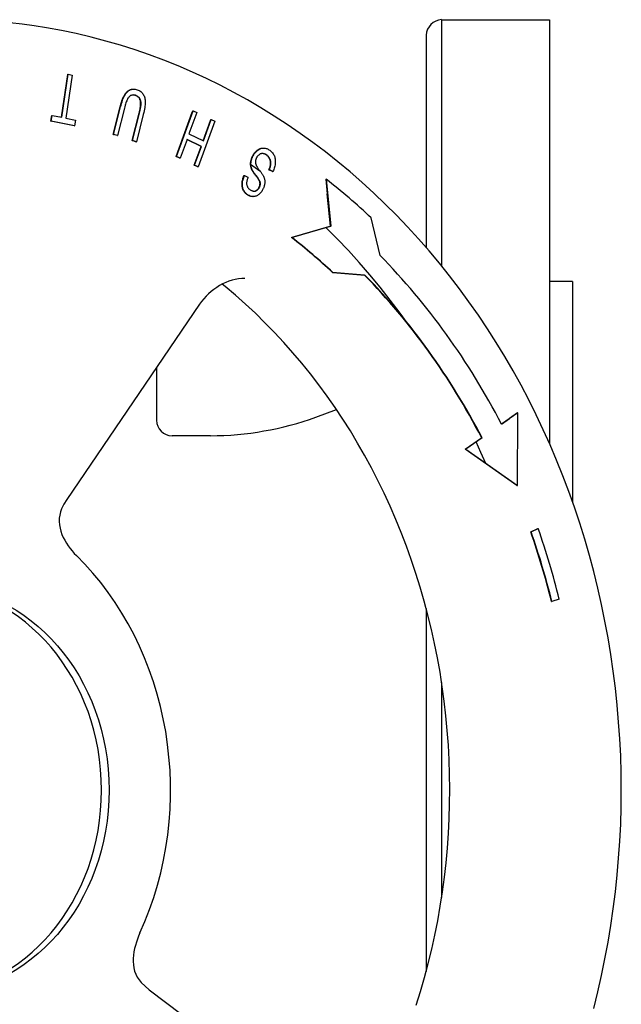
# Model space of a CAD drawing. Header units: millimetres. Extents: x 1145 to 3707, y 526 to 1459.
# Tile 18 of 18: x 1387 to 1465, y 1331 to 1459. Entities that reach past the tile are written whole.
import ezdxf

# ---------------------------------------------------------------- set-up
doc = ezdxf.new("R2010")
doc.units = ezdxf.units.MM
doc.layers.add('DETAIL', color=2, linetype='Continuous')

msp = doc.modelspace()

# ---------------------------------------------------------------- linework, layer by layer
at = {"layer": 'DETAIL'}
for p, q in [((1441.86, 1459.24), (1441.86, 1427.28)), ((1441.86, 1459.24), (1455.86, 1459.24)), ((1455.86, 1459.24), (1455.86, 1404.22)), ((1439.86, 1457.24), (1439.86, 1429.67)), ((1392.51, 1446.57), (1393.33, 1452.14)), ((1392.55, 1446.57), (1393.38, 1452.16)), ((1393.89, 1452.06), (1393.06, 1446.47)), ((1393.33, 1452.14), (1393.33, 1452.16)), ((1393.33, 1452.16), (1393.38, 1452.16)), ((1393.38, 1452.16), (1393.89, 1452.06)), ((1401.83, 1450.23), (1401.88, 1450.23)), ((1399.23, 1444.36), (1400.14, 1447.93)), ((1399.28, 1444.36), (1400.19, 1447.93)), ((1400.68, 1447.76), (1399.78, 1444.2)), ((1401.68, 1443.54), (1402.59, 1447.1)), ((1401.73, 1443.54), (1402.64, 1447.1)), ((1403.13, 1446.94), (1402.23, 1443.37)), ((1407.39, 1441.5), (1409.48, 1447.22)), ((1407.44, 1441.5), (1409.61, 1447.43)), ((1410.09, 1447.2), (1409.06, 1444.41)), ((1409.48, 1447.22), (1409.56, 1447.43)), ((1409.56, 1447.43), (1409.61, 1447.43)), ((1409.61, 1447.43), (1410.09, 1447.2)), ((1391.13, 1446.06), (1391.24, 1446.81)), ((1391.13, 1446.06), (1391.18, 1446.06)), ((1394.16, 1445.47), (1391.13, 1446.06)), ((1391.18, 1446.06), (1391.29, 1446.81)), ((1394.21, 1445.47), (1391.18, 1446.06)), ((1391.24, 1446.81), (1391.29, 1446.81)), ((1391.29, 1446.81), (1392.55, 1446.57)), ((1393.06, 1446.47), (1394.33, 1446.22)), ((1394.33, 1446.22), (1394.21, 1445.47)), ((1412.43, 1446.06), (1410.26, 1440.13)), ((1410.89, 1443.52), (1411.85, 1446.14)), ((1410.93, 1443.5), (1411.96, 1446.29)), ((1411.85, 1446.14), (1411.91, 1446.29)), ((1411.91, 1446.29), (1411.96, 1446.29)), ((1411.96, 1446.29), (1412.43, 1446.06)), ((1394.16, 1445.47), (1394.21, 1445.47)), ((1409.06, 1444.41), (1410.93, 1443.5)), ((1399.73, 1444.2), (1399.23, 1444.36)), ((1399.23, 1444.36), (1399.28, 1444.36)), ((1399.78, 1444.2), (1399.28, 1444.36)), ((1399.73, 1444.2), (1399.78, 1444.2)), ((1401.68, 1443.54), (1401.73, 1443.54)), ((1402.18, 1443.37), (1401.68, 1443.54)), ((1402.23, 1443.37), (1401.73, 1443.54)), ((1402.18, 1443.37), (1402.23, 1443.37)), ((1408.81, 1443.71), (1407.92, 1441.27)), ((1410.63, 1442.8), (1408.8, 1443.69)), ((1410.68, 1442.8), (1408.81, 1443.71)), ((1411.21, 1444.26), (1411.17, 1444.29)), ((1409.74, 1440.36), (1410.63, 1442.8)), ((1409.79, 1440.36), (1410.68, 1442.8)), ((1410.63, 1442.8), (1410.68, 1442.8)), ((1418.72, 1442.58), (1418.77, 1442.58)), ((1407.39, 1441.5), (1407.44, 1441.5)), ((1407.87, 1441.27), (1407.39, 1441.5)), ((1407.92, 1441.27), (1407.44, 1441.5)), ((1407.87, 1441.27), (1407.92, 1441.27)), ((1409.74, 1440.36), (1409.79, 1440.36)), ((1410.21, 1440.13), (1409.74, 1440.36)), ((1410.26, 1440.13), (1409.79, 1440.36)), ((1410.21, 1440.13), (1410.26, 1440.13)), ((1418.25, 1439.58), (1417.06, 1440.45)), ((1419.9, 1439.53), (1419.45, 1439.75)), ((1419.45, 1439.75), (1419.5, 1439.75)), ((1419.95, 1439.53), (1419.5, 1439.75)), ((1419.9, 1439.53), (1419.95, 1439.53)), ((1416.22, 1439), (1416.27, 1439)), ((1416.27, 1439), (1416.72, 1438.78)), ((1426.81, 1438.53), (1427.01, 1436.63)), ((1426.81, 1438.53), (1426.86, 1438.53)), ((1426.86, 1438.53), (1427.49, 1432.42)), ((1417.36, 1436.28), (1417.41, 1436.28)), ((1427.44, 1432.42), (1427.01, 1436.63)), ((1433.87, 1428.65), (1432.73, 1433.51)), ((1422.38, 1430.95), (1427.44, 1432.42)), ((1427.49, 1432.42), (1422.43, 1430.95)), ((1427.44, 1432.42), (1427.49, 1432.42)), ((1422.38, 1430.95), (1422.43, 1430.95)), ((1427.69, 1426.41), (1427.74, 1426.41)), ((1431.85, 1426.08), (1427.69, 1426.41)), ((1427.74, 1426.41), (1431.9, 1426.08)), ((1431.85, 1426.08), (1431.9, 1426.08)), ((1458.86, 1425.24), (1455.86, 1425.24)), ((1458.86, 1425.24), (1458.86, 1396.62)), ((1413.76, 1424.6), (1413.36, 1424.9)), ((1410.45, 1422.31), (1393.21, 1396.97)), ((1404.86, 1414.09), (1404.86, 1407.24)), ((1425.54, 1407.66), (1428.21, 1408.63)), ((1449.64, 1406.74), (1450.66, 1407.46)), ((1451.77, 1408.19), (1449.65, 1406.72)), ((1451.72, 1408.19), (1450.66, 1407.46)), ((1451.69, 1398.78), (1451.77, 1408.19)), ((1451.72, 1408.19), (1451.77, 1408.19)), ((1411.86, 1405.24), (1406.86, 1405.24)), ((1444.93, 1403.48), (1447.05, 1404.95)), ((1447.1, 1404.95), (1444.98, 1403.48)), ((1447.05, 1404.95), (1447.1, 1404.95)), ((1444.93, 1403.48), (1444.98, 1403.48)), ((1451.64, 1398.78), (1444.93, 1403.48)), ((1444.98, 1403.48), (1451.69, 1398.78)), ((1451.64, 1398.78), (1451.69, 1398.78)), ((1453.43, 1392.76), (1454.35, 1393.18)), ((1453.43, 1392.76), (1453.48, 1392.76)), ((1453.48, 1392.76), (1454.4, 1393.18)), ((1454.35, 1393.18), (1454.4, 1393.18)), ((1456.13, 1383.71), (1456.18, 1383.71)), ((1457.13, 1384.02), (1456.18, 1383.71)), ((1439.86, 1382.8), (1439.86, 1335.68)), ((1441.86, 1373.21), (1441.86, 1345.27)), ((1403.9, 1333.3), (1428.51, 1314.75))]:
    msp.add_line(p, q, dxfattribs=at)
at = {"layer": 'DETAIL', "flags": 128}
for points in [[(1390.55, 1458.19), (1388.98, 1458.44), (1387.4, 1458.66), (1385.82, 1458.85)], [(1461.6, 1330.9), (1462.13, 1333.03), (1462.62, 1335.17), (1463.06, 1337.32), (1463.46, 1339.48), (1463.82, 1341.65), (1464.14, 1343.83), (1464.42, 1346.02), (1464.65, 1348.22), (1464.84, 1350.41), (1464.99, 1352.62), (1465.1, 1354.82), (1465.16, 1357.03), (1465.18, 1359.24), (1465.16, 1361.45), (1465.1, 1363.66), (1464.99, 1365.87), (1464.84, 1368.07), (1464.65, 1370.27), (1464.42, 1372.46), (1464.14, 1374.65), (1463.82, 1376.83), (1463.46, 1379), (1463.06, 1381.17), (1462.62, 1383.32), (1462.13, 1385.46), (1461.6, 1387.59), (1461.04, 1389.7), (1460.43, 1391.8), (1459.78, 1393.88), (1459.09, 1395.95), (1458.36, 1398), (1457.59, 1400.03), (1456.78, 1402.05), (1455.94, 1404.04), (1455.05, 1406.01), (1454.13, 1407.95), (1453.17, 1409.88), (1452.17, 1411.78), (1451.13, 1413.65), (1450.06, 1415.5), (1448.95, 1417.32), (1447.8, 1419.11), (1446.63, 1420.88), (1445.41, 1422.61), (1444.17, 1424.32), (1442.89, 1425.99), (1441.57, 1427.63), (1440.23, 1429.24), (1438.85, 1430.81), (1437.45, 1432.35), (1436.01, 1433.85), (1434.54, 1435.31), (1433.05, 1436.74), (1431.52, 1438.13), (1429.97, 1439.48), (1428.39, 1440.8), (1426.79, 1442.07), (1425.16, 1443.3), (1423.51, 1444.49), (1421.83, 1445.64), (1420.13, 1446.74), (1418.41, 1447.81), (1416.67, 1448.83), (1414.9, 1449.8), (1413.12, 1450.73), (1411.32, 1451.61), (1409.5, 1452.45), (1407.66, 1453.24), (1405.81, 1453.98), (1403.95, 1454.68), (1402.07, 1455.32), (1400.17, 1455.92), (1398.27, 1456.47), (1396.35, 1456.98), (1394.43, 1457.43), (1392.5, 1457.83), (1390.55, 1458.19)], [(1400.14, 1447.93), (1400.18, 1448.1), (1400.22, 1448.26), (1400.27, 1448.41), (1400.31, 1448.55), (1400.36, 1448.69), (1400.4, 1448.82), (1400.45, 1448.94), (1400.49, 1449.06), (1400.54, 1449.17), (1400.59, 1449.27), (1400.64, 1449.36), (1400.69, 1449.45), (1400.74, 1449.54), (1400.79, 1449.62), (1400.85, 1449.69), (1400.91, 1449.77), (1400.97, 1449.83), (1401.03, 1449.89), (1401.1, 1449.95), (1401.17, 1450.01), (1401.24, 1450.05), (1401.32, 1450.1), (1401.39, 1450.14), (1401.47, 1450.17)], [(1400.19, 1447.93), (1400.25, 1448.16), (1400.31, 1448.37), (1400.37, 1448.57), (1400.43, 1448.76), (1400.49, 1448.93), (1400.56, 1449.09), (1400.62, 1449.24), (1400.69, 1449.37), (1400.76, 1449.49), (1400.83, 1449.6), (1400.91, 1449.71), (1400.99, 1449.8), (1401.08, 1449.89), (1401.18, 1449.97), (1401.27, 1450.04), (1401.38, 1450.1), (1401.48, 1450.16), (1401.59, 1450.19), (1401.71, 1450.22), (1401.83, 1450.23), (1401.95, 1450.23), (1402.07, 1450.22), (1402.2, 1450.19), (1402.34, 1450.15)], [(1401.47, 1450.17), (1401.49, 1450.18), (1401.5, 1450.18), (1401.52, 1450.19), (1401.53, 1450.19), (1401.54, 1450.19), (1401.56, 1450.2), (1401.57, 1450.2), (1401.59, 1450.21), (1401.6, 1450.21), (1401.62, 1450.21), (1401.63, 1450.22), (1401.65, 1450.22), (1401.66, 1450.22), (1401.68, 1450.22), (1401.69, 1450.22), (1401.71, 1450.23), (1401.72, 1450.23), (1401.74, 1450.23), (1401.75, 1450.23), (1401.77, 1450.23), (1401.79, 1450.23), (1401.8, 1450.23), (1401.82, 1450.23), (1401.83, 1450.23)], [(1402.34, 1450.15), (1402.46, 1450.1), (1402.58, 1450.05), (1402.69, 1449.99), (1402.8, 1449.92), (1402.89, 1449.84), (1402.98, 1449.75), (1403.05, 1449.66), (1403.12, 1449.56), (1403.18, 1449.46), (1403.24, 1449.34), (1403.28, 1449.23), (1403.32, 1449.1), (1403.34, 1448.97), (1403.36, 1448.83), (1403.38, 1448.69), (1403.38, 1448.54), (1403.38, 1448.38), (1403.36, 1448.21), (1403.34, 1448.02), (1403.32, 1447.83), (1403.28, 1447.62), (1403.24, 1447.41), (1403.19, 1447.18), (1403.13, 1446.94)], [(1402.19, 1449.4), (1402.1, 1449.43), (1402.01, 1449.45), (1401.93, 1449.46), (1401.85, 1449.47), (1401.77, 1449.46), (1401.7, 1449.46), (1401.63, 1449.44), (1401.56, 1449.42), (1401.49, 1449.39), (1401.43, 1449.35), (1401.37, 1449.3), (1401.31, 1449.25), (1401.25, 1449.19), (1401.2, 1449.12), (1401.14, 1449.04), (1401.09, 1448.94), (1401.04, 1448.83), (1400.98, 1448.71), (1400.93, 1448.58), (1400.88, 1448.44), (1400.83, 1448.29), (1400.78, 1448.13), (1400.73, 1447.95), (1400.68, 1447.76)], [(1402.14, 1449.4), (1402.13, 1449.4), (1402.11, 1449.41), (1402.1, 1449.41), (1402.08, 1449.42), (1402.07, 1449.42), (1402.05, 1449.43), (1402.04, 1449.43), (1402.02, 1449.43), (1402.01, 1449.44), (1401.99, 1449.44), (1401.98, 1449.44), (1401.97, 1449.45), (1401.95, 1449.45), (1401.94, 1449.45), (1401.92, 1449.45), (1401.91, 1449.46), (1401.9, 1449.46), (1401.88, 1449.46), (1401.87, 1449.46), (1401.86, 1449.46), (1401.84, 1449.46), (1401.83, 1449.46), (1401.82, 1449.46), (1401.8, 1449.47)], [(1402.59, 1447.1), (1402.63, 1447.3), (1402.68, 1447.48), (1402.71, 1447.65), (1402.74, 1447.81), (1402.76, 1447.95), (1402.78, 1448.08), (1402.79, 1448.21), (1402.79, 1448.32), (1402.79, 1448.42), (1402.79, 1448.51), (1402.77, 1448.61), (1402.76, 1448.7), (1402.73, 1448.78), (1402.7, 1448.86), (1402.67, 1448.94), (1402.63, 1449.01), (1402.59, 1449.08), (1402.54, 1449.14), (1402.48, 1449.2), (1402.42, 1449.25), (1402.36, 1449.29), (1402.29, 1449.33), (1402.22, 1449.37), (1402.14, 1449.4)], [(1402.64, 1447.1), (1402.68, 1447.3), (1402.73, 1447.48), (1402.76, 1447.65), (1402.79, 1447.81), (1402.81, 1447.95), (1402.83, 1448.08), (1402.84, 1448.21), (1402.84, 1448.32), (1402.84, 1448.42), (1402.84, 1448.51), (1402.82, 1448.61), (1402.81, 1448.7), (1402.78, 1448.78), (1402.75, 1448.86), (1402.72, 1448.94), (1402.68, 1449.01), (1402.64, 1449.08), (1402.59, 1449.14), (1402.53, 1449.2), (1402.47, 1449.25), (1402.41, 1449.29), (1402.34, 1449.33), (1402.27, 1449.37), (1402.19, 1449.4)], [(1417.31, 1441.51), (1417.35, 1441.58), (1417.38, 1441.64), (1417.42, 1441.71), (1417.46, 1441.77), (1417.5, 1441.83), (1417.54, 1441.89), (1417.58, 1441.95), (1417.63, 1442), (1417.67, 1442.05), (1417.72, 1442.11), (1417.77, 1442.15), (1417.82, 1442.2), (1417.87, 1442.25), (1417.93, 1442.29), (1417.98, 1442.33), (1418.04, 1442.37), (1418.09, 1442.4), (1418.15, 1442.44), (1418.2, 1442.46), (1418.26, 1442.49), (1418.32, 1442.51), (1418.38, 1442.53), (1418.43, 1442.55), (1418.49, 1442.56)], [(1417.36, 1441.51), (1417.42, 1441.62), (1417.48, 1441.73), (1417.54, 1441.83), (1417.61, 1441.92), (1417.69, 1442.01), (1417.76, 1442.1), (1417.85, 1442.18), (1417.93, 1442.25), (1418.02, 1442.32), (1418.11, 1442.38), (1418.2, 1442.44), (1418.29, 1442.48), (1418.39, 1442.52), (1418.48, 1442.55), (1418.58, 1442.57), (1418.68, 1442.58), (1418.78, 1442.58), (1418.87, 1442.58), (1418.97, 1442.56), (1419.07, 1442.54), (1419.16, 1442.51), (1419.25, 1442.47), (1419.35, 1442.43), (1419.44, 1442.37)], [(1419.13, 1441.7), (1419.07, 1441.74), (1419, 1441.77), (1418.94, 1441.8), (1418.88, 1441.82), (1418.81, 1441.84), (1418.75, 1441.85), (1418.68, 1441.86), (1418.62, 1441.87), (1418.56, 1441.86), (1418.49, 1441.86), (1418.43, 1441.84), (1418.37, 1441.83), (1418.32, 1441.81), (1418.26, 1441.78), (1418.21, 1441.75), (1418.16, 1441.71), (1418.11, 1441.67), (1418.06, 1441.63), (1418.02, 1441.58), (1417.97, 1441.53), (1417.93, 1441.47), (1417.89, 1441.42), (1417.86, 1441.36), (1417.83, 1441.29)], [(1418.49, 1442.56), (1418.5, 1442.56), (1418.51, 1442.56), (1418.52, 1442.56), (1418.53, 1442.57), (1418.54, 1442.57), (1418.55, 1442.57), (1418.56, 1442.57), (1418.57, 1442.57), (1418.58, 1442.57), (1418.59, 1442.57), (1418.6, 1442.57), (1418.6, 1442.58), (1418.61, 1442.58), (1418.62, 1442.58), (1418.63, 1442.58), (1418.64, 1442.58), (1418.65, 1442.58), (1418.66, 1442.58), (1418.67, 1442.58), (1418.68, 1442.58), (1418.69, 1442.58), (1418.7, 1442.58), (1418.71, 1442.58), (1418.72, 1442.58)], [(1419.08, 1441.7), (1419.06, 1441.71), (1419.04, 1441.72), (1419.02, 1441.73), (1419, 1441.75), (1418.98, 1441.76), (1418.96, 1441.77), (1418.94, 1441.78), (1418.92, 1441.79), (1418.9, 1441.8), (1418.88, 1441.8), (1418.86, 1441.81), (1418.83, 1441.82), (1418.81, 1441.83), (1418.79, 1441.83), (1418.77, 1441.84), (1418.75, 1441.84), (1418.73, 1441.85), (1418.71, 1441.85), (1418.69, 1441.86), (1418.67, 1441.86), (1418.65, 1441.86), (1418.63, 1441.86), (1418.61, 1441.86), (1418.59, 1441.87)], [(1419.44, 1442.37), (1419.55, 1442.29), (1419.65, 1442.21), (1419.75, 1442.13), (1419.83, 1442.04), (1419.91, 1441.94), (1419.98, 1441.85), (1420.05, 1441.75), (1420.1, 1441.64), (1420.15, 1441.53), (1420.19, 1441.42), (1420.22, 1441.31), (1420.24, 1441.18), (1420.26, 1441.06), (1420.27, 1440.93), (1420.27, 1440.8), (1420.26, 1440.66), (1420.25, 1440.52), (1420.23, 1440.38), (1420.2, 1440.24), (1420.16, 1440.1), (1420.12, 1439.96), (1420.07, 1439.81), (1420.02, 1439.67), (1419.95, 1439.53)], [(1417.22, 1439.77), (1417.19, 1439.84), (1417.17, 1439.91), (1417.14, 1439.98), (1417.12, 1440.05), (1417.1, 1440.12), (1417.09, 1440.19), (1417.08, 1440.26), (1417.07, 1440.34), (1417.06, 1440.41), (1417.06, 1440.48), (1417.06, 1440.55), (1417.06, 1440.63), (1417.07, 1440.7), (1417.08, 1440.77), (1417.09, 1440.85), (1417.1, 1440.92), (1417.12, 1440.99), (1417.14, 1441.07), (1417.16, 1441.14), (1417.19, 1441.21), (1417.21, 1441.29), (1417.24, 1441.36), (1417.28, 1441.44), (1417.31, 1441.51)], [(1417.27, 1439.77), (1417.24, 1439.84), (1417.22, 1439.91), (1417.19, 1439.98), (1417.17, 1440.05), (1417.15, 1440.12), (1417.14, 1440.19), (1417.13, 1440.26), (1417.12, 1440.34), (1417.11, 1440.41), (1417.11, 1440.48), (1417.11, 1440.55), (1417.11, 1440.63), (1417.12, 1440.7), (1417.13, 1440.77), (1417.14, 1440.85), (1417.15, 1440.92), (1417.17, 1440.99), (1417.19, 1441.07), (1417.21, 1441.14), (1417.24, 1441.21), (1417.26, 1441.29), (1417.29, 1441.36), (1417.33, 1441.44), (1417.36, 1441.51)], [(1417.83, 1441.29), (1417.8, 1441.25), (1417.79, 1441.21), (1417.77, 1441.16), (1417.75, 1441.12), (1417.74, 1441.07), (1417.73, 1441.03), (1417.72, 1440.99), (1417.71, 1440.94), (1417.7, 1440.9), (1417.7, 1440.86), (1417.69, 1440.81), (1417.69, 1440.77), (1417.69, 1440.73), (1417.69, 1440.69), (1417.7, 1440.64), (1417.71, 1440.6), (1417.72, 1440.55), (1417.73, 1440.51), (1417.74, 1440.47), (1417.76, 1440.42), (1417.77, 1440.38), (1417.79, 1440.33), (1417.81, 1440.29), (1417.84, 1440.24)], [(1419.45, 1439.75), (1419.49, 1439.86), (1419.53, 1439.96), (1419.56, 1440.07), (1419.59, 1440.16), (1419.61, 1440.26), (1419.63, 1440.35), (1419.64, 1440.44), (1419.65, 1440.53), (1419.65, 1440.61), (1419.65, 1440.7), (1419.64, 1440.78), (1419.63, 1440.86), (1419.61, 1440.95), (1419.59, 1441.03), (1419.56, 1441.11), (1419.52, 1441.19), (1419.48, 1441.27), (1419.44, 1441.34), (1419.39, 1441.41), (1419.34, 1441.47), (1419.28, 1441.54), (1419.22, 1441.59), (1419.15, 1441.65), (1419.08, 1441.7)], [(1419.5, 1439.75), (1419.54, 1439.86), (1419.58, 1439.96), (1419.61, 1440.07), (1419.64, 1440.16), (1419.66, 1440.26), (1419.68, 1440.35), (1419.69, 1440.44), (1419.7, 1440.53), (1419.7, 1440.61), (1419.7, 1440.7), (1419.69, 1440.78), (1419.68, 1440.86), (1419.66, 1440.95), (1419.64, 1441.03), (1419.61, 1441.11), (1419.57, 1441.19), (1419.53, 1441.27), (1419.49, 1441.34), (1419.44, 1441.41), (1419.39, 1441.47), (1419.33, 1441.54), (1419.27, 1441.59), (1419.2, 1441.65), (1419.13, 1441.7)], [(1418.28, 1438.08), (1418.27, 1438.13), (1418.26, 1438.18), (1418.24, 1438.23), (1418.21, 1438.29), (1418.18, 1438.36), (1418.14, 1438.43), (1418.1, 1438.5), (1418.05, 1438.57), (1417.99, 1438.65), (1417.93, 1438.74), (1417.87, 1438.83), (1417.8, 1438.92), (1417.72, 1439.01), (1417.66, 1439.1), (1417.59, 1439.18), (1417.53, 1439.26), (1417.48, 1439.34), (1417.43, 1439.41), (1417.38, 1439.48), (1417.34, 1439.54), (1417.31, 1439.61), (1417.27, 1439.66), (1417.25, 1439.72), (1417.22, 1439.77)], [(1418.33, 1438.08), (1418.32, 1438.13), (1418.31, 1438.18), (1418.29, 1438.23), (1418.26, 1438.29), (1418.23, 1438.36), (1418.19, 1438.43), (1418.15, 1438.5), (1418.1, 1438.57), (1418.04, 1438.65), (1417.98, 1438.74), (1417.92, 1438.83), (1417.85, 1438.92), (1417.77, 1439.01), (1417.71, 1439.1), (1417.64, 1439.18), (1417.58, 1439.26), (1417.53, 1439.34), (1417.48, 1439.41), (1417.43, 1439.48), (1417.39, 1439.54), (1417.36, 1439.61), (1417.32, 1439.66), (1417.3, 1439.72), (1417.27, 1439.77)], [(1417.84, 1440.24), (1417.86, 1440.21), (1417.88, 1440.17), (1417.9, 1440.13), (1417.93, 1440.09), (1417.96, 1440.04), (1418, 1439.99), (1418.04, 1439.93), (1418.09, 1439.86), (1418.14, 1439.8), (1418.19, 1439.73), (1418.25, 1439.65), (1418.31, 1439.57), (1418.37, 1439.49), (1418.43, 1439.41), (1418.48, 1439.34), (1418.53, 1439.27), (1418.57, 1439.2), (1418.62, 1439.13), (1418.65, 1439.07), (1418.69, 1439.01), (1418.72, 1438.95), (1418.75, 1438.89), (1418.77, 1438.84), (1418.79, 1438.79)], [(1416.67, 1436.49), (1416.58, 1436.56), (1416.5, 1436.63), (1416.42, 1436.7), (1416.34, 1436.78), (1416.27, 1436.86), (1416.21, 1436.94), (1416.16, 1437.04), (1416.11, 1437.13), (1416.06, 1437.23), (1416.02, 1437.33), (1416, 1437.44), (1415.97, 1437.55), (1415.96, 1437.66), (1415.95, 1437.77), (1415.95, 1437.89), (1415.95, 1438.01), (1415.96, 1438.13), (1415.98, 1438.26), (1416.01, 1438.38), (1416.04, 1438.51), (1416.07, 1438.63), (1416.12, 1438.75), (1416.16, 1438.88), (1416.22, 1439)], [(1416.72, 1436.49), (1416.63, 1436.56), (1416.55, 1436.63), (1416.47, 1436.7), (1416.39, 1436.78), (1416.32, 1436.86), (1416.26, 1436.94), (1416.21, 1437.04), (1416.16, 1437.13), (1416.11, 1437.23), (1416.07, 1437.33), (1416.05, 1437.44), (1416.02, 1437.55), (1416.01, 1437.66), (1416, 1437.77), (1416, 1437.89), (1416, 1438.01), (1416.01, 1438.13), (1416.03, 1438.26), (1416.06, 1438.38), (1416.09, 1438.51), (1416.12, 1438.63), (1416.17, 1438.75), (1416.21, 1438.88), (1416.27, 1439)], [(1416.72, 1438.78), (1416.69, 1438.69), (1416.66, 1438.6), (1416.63, 1438.51), (1416.6, 1438.42), (1416.59, 1438.34), (1416.57, 1438.26), (1416.56, 1438.18), (1416.55, 1438.1), (1416.55, 1438.03), (1416.55, 1437.96), (1416.55, 1437.89), (1416.56, 1437.82), (1416.58, 1437.75), (1416.6, 1437.69), (1416.62, 1437.63), (1416.65, 1437.57), (1416.68, 1437.51), (1416.71, 1437.45), (1416.75, 1437.4), (1416.8, 1437.35), (1416.85, 1437.3), (1416.9, 1437.25), (1416.96, 1437.2), (1417.02, 1437.16)], [(1418.17, 1437.49), (1418.18, 1437.52), (1418.19, 1437.54), (1418.2, 1437.57), (1418.21, 1437.59), (1418.22, 1437.62), (1418.23, 1437.64), (1418.24, 1437.67), (1418.25, 1437.69), (1418.25, 1437.72), (1418.26, 1437.74), (1418.26, 1437.76), (1418.27, 1437.79), (1418.27, 1437.81), (1418.28, 1437.84), (1418.28, 1437.86), (1418.28, 1437.89), (1418.28, 1437.91), (1418.29, 1437.93), (1418.29, 1437.96), (1418.29, 1437.98), (1418.29, 1438.01), (1418.28, 1438.03), (1418.28, 1438.05), (1418.28, 1438.08)], [(1418.22, 1437.49), (1418.23, 1437.52), (1418.24, 1437.54), (1418.25, 1437.57), (1418.26, 1437.59), (1418.27, 1437.62), (1418.28, 1437.64), (1418.29, 1437.67), (1418.3, 1437.69), (1418.3, 1437.72), (1418.31, 1437.74), (1418.31, 1437.76), (1418.32, 1437.79), (1418.32, 1437.81), (1418.33, 1437.84), (1418.33, 1437.86), (1418.33, 1437.89), (1418.33, 1437.91), (1418.34, 1437.93), (1418.34, 1437.96), (1418.34, 1437.98), (1418.34, 1438.01), (1418.33, 1438.03), (1418.33, 1438.05), (1418.33, 1438.08)], [(1418.79, 1438.79), (1418.81, 1438.73), (1418.83, 1438.67), (1418.85, 1438.6), (1418.87, 1438.54), (1418.88, 1438.48), (1418.89, 1438.42), (1418.9, 1438.35), (1418.9, 1438.29), (1418.9, 1438.23), (1418.9, 1438.16), (1418.9, 1438.1), (1418.9, 1438.03), (1418.89, 1437.97), (1418.88, 1437.9), (1418.87, 1437.84), (1418.86, 1437.77), (1418.84, 1437.71), (1418.82, 1437.64), (1418.81, 1437.58), (1418.78, 1437.52), (1418.76, 1437.45), (1418.73, 1437.39), (1418.71, 1437.32), (1418.67, 1437.26)], [(1418.67, 1437.26), (1418.62, 1437.16), (1418.56, 1437.06), (1418.5, 1436.96), (1418.44, 1436.87), (1418.37, 1436.79), (1418.3, 1436.71), (1418.22, 1436.63), (1418.14, 1436.56), (1418.06, 1436.5), (1417.97, 1436.44), (1417.89, 1436.39), (1417.8, 1436.35), (1417.71, 1436.32), (1417.62, 1436.3), (1417.53, 1436.29), (1417.44, 1436.28), (1417.35, 1436.28), (1417.26, 1436.29), (1417.16, 1436.31), (1417.07, 1436.33), (1416.98, 1436.36), (1416.9, 1436.4), (1416.81, 1436.44), (1416.72, 1436.49)], [(1417.02, 1437.16), (1417.09, 1437.12), (1417.16, 1437.08), (1417.22, 1437.05), (1417.28, 1437.03), (1417.35, 1437.01), (1417.41, 1436.99), (1417.47, 1436.98), (1417.52, 1436.98), (1417.58, 1436.98), (1417.63, 1436.99), (1417.69, 1437), (1417.74, 1437.02), (1417.79, 1437.04), (1417.84, 1437.07), (1417.88, 1437.1), (1417.93, 1437.13), (1417.97, 1437.16), (1418.01, 1437.2), (1418.05, 1437.24), (1418.09, 1437.28), (1418.12, 1437.33), (1418.16, 1437.38), (1418.19, 1437.43), (1418.22, 1437.49)], [(1417.51, 1436.98), (1417.54, 1436.98), (1417.58, 1436.99), (1417.61, 1436.99), (1417.65, 1437), (1417.68, 1437.02), (1417.71, 1437.03), (1417.74, 1437.04), (1417.78, 1437.06), (1417.81, 1437.08), (1417.84, 1437.1), (1417.86, 1437.12), (1417.89, 1437.14), (1417.92, 1437.16), (1417.95, 1437.18), (1417.97, 1437.21), (1418, 1437.24), (1418.02, 1437.26), (1418.04, 1437.29), (1418.07, 1437.32), (1418.09, 1437.35), (1418.11, 1437.39), (1418.13, 1437.42), (1418.15, 1437.45), (1418.17, 1437.49)], [(1417.36, 1436.28), (1417.33, 1436.28), (1417.3, 1436.28), (1417.27, 1436.28), (1417.24, 1436.29), (1417.21, 1436.29), (1417.18, 1436.29), (1417.15, 1436.3), (1417.12, 1436.3), (1417.1, 1436.31), (1417.07, 1436.32), (1417.04, 1436.32), (1417.01, 1436.33), (1416.98, 1436.34), (1416.95, 1436.35), (1416.92, 1436.36), (1416.9, 1436.37), (1416.87, 1436.39), (1416.84, 1436.4), (1416.81, 1436.41), (1416.78, 1436.43), (1416.76, 1436.44), (1416.73, 1436.46), (1416.7, 1436.48), (1416.67, 1436.49)], [(1437.72, 1419.41), (1436.48, 1421.14), (1435.2, 1422.84), (1433.89, 1424.5), (1432.54, 1426.13), (1431.16, 1427.72), (1429.75, 1429.27), (1428.31, 1430.78), (1426.84, 1432.25)], [(1416.33, 1425.66), (1415.91, 1425.64), (1415.49, 1425.59), (1415.07, 1425.52), (1414.65, 1425.41), (1414.24, 1425.28), (1413.83, 1425.12), (1413.43, 1424.94), (1413.04, 1424.72), (1412.66, 1424.49), (1412.29, 1424.23), (1411.94, 1423.96), (1411.61, 1423.66), (1411.29, 1423.34), (1410.99, 1423.01), (1410.71, 1422.67), (1410.45, 1422.31)], [(1438.57, 1331.3), (1439.13, 1333.1), (1439.65, 1334.91), (1440.13, 1336.73), (1440.57, 1338.57), (1440.98, 1340.42), (1441.35, 1342.28), (1441.68, 1344.15), (1441.97, 1346.03), (1442.22, 1347.92), (1442.43, 1349.81), (1442.61, 1351.71), (1442.75, 1353.62), (1442.84, 1355.52), (1442.9, 1357.43), (1442.92, 1359.34), (1442.9, 1361.25), (1442.83, 1363.16), (1442.73, 1365.07), (1442.59, 1366.97), (1442.42, 1368.87), (1442.2, 1370.76), (1441.94, 1372.65), (1441.65, 1374.52), (1441.31, 1376.39), (1440.94, 1378.25), (1440.53, 1380.1), (1440.08, 1381.94), (1439.6, 1383.77), (1439.07, 1385.58), (1438.51, 1387.37), (1437.91, 1389.15), (1437.28, 1390.91), (1436.61, 1392.66), (1435.91, 1394.38), (1435.16, 1396.09), (1434.39, 1397.77), (1433.58, 1399.43), (1432.74, 1401.07), (1431.86, 1402.69), (1430.95, 1404.28), (1430.01, 1405.85), (1429.03, 1407.38), (1428.03, 1408.9), (1426.99, 1410.38), (1425.93, 1411.83), (1424.83, 1413.25), (1423.71, 1414.65), (1422.55, 1416.01), (1421.37, 1417.34), (1420.17, 1418.64), (1418.93, 1419.9), (1417.68, 1421.13), (1416.39, 1422.32), (1415.09, 1423.48), (1413.76, 1424.6)], [(1447.59, 1401.62), (1446.97, 1403.04), (1446.33, 1404.45)], [(1393.21, 1396.97), (1392.84, 1396.37), (1392.53, 1395.75)], [(1392.53, 1395.75), (1392.38, 1395.36), (1392.28, 1394.94), (1392.23, 1394.52), (1392.22, 1394.09), (1392.26, 1393.67), (1392.33, 1393.25), (1392.44, 1392.83), (1392.58, 1392.43), (1392.75, 1392.04), (1392.95, 1391.66), (1393.16, 1391.29), (1393.39, 1390.93), (1393.64, 1390.59), (1393.9, 1390.27), (1394.17, 1389.96), (1394.45, 1389.68)], [(1402.7, 1340.68), (1403.35, 1342.19), (1403.95, 1343.73), (1404.48, 1345.29), (1404.97, 1346.88), (1405.39, 1348.49), (1405.75, 1350.12), (1406.06, 1351.77), (1406.3, 1353.43), (1406.48, 1355.1), (1406.6, 1356.77), (1406.66, 1358.45), (1406.66, 1360.14), (1406.6, 1361.82), (1406.47, 1363.49), (1406.29, 1365.16), (1406.04, 1366.82), (1405.73, 1368.47), (1405.37, 1370.09), (1404.94, 1371.7), (1404.45, 1373.29), (1403.91, 1374.86), (1403.31, 1376.39), (1402.65, 1377.9), (1401.94, 1379.37), (1401.18, 1380.81), (1400.36, 1382.21), (1399.49, 1383.57), (1398.58, 1384.89), (1397.61, 1386.16), (1396.6, 1387.39), (1395.54, 1388.56), (1394.45, 1389.68)], [(1402.7, 1340.68), (1402.53, 1340.29), (1402.37, 1339.89), (1402.23, 1339.49), (1402.11, 1339.07), (1402, 1338.66), (1401.92, 1338.23), (1401.86, 1337.81), (1401.82, 1337.39), (1401.82, 1336.97), (1401.85, 1336.55), (1401.91, 1336.14), (1402.01, 1335.73), (1402.16, 1335.33), (1402.35, 1334.95), (1402.58, 1334.59), (1402.86, 1334.26)], [(1402.86, 1334.26), (1403.36, 1333.76), (1403.9, 1333.3)]]:
    msp.add_lwpolyline(points, dxfattribs=at)
at = {"layer": 'DETAIL'}
for centre, radius, start, end in [((1441.97, 1457.13), 2.12, 93.088, 176.9203), ((1411.85, 1445.27), 40.03, 270.0082, 289.9917), ((1406.86, 1407.24), 2, 180, 269.9994)]:
    msp.add_arc(centre, radius, start, end, dxfattribs=at)
for centre, major_axis, start_param, end_param in [((1380.06, 1358.5), (0, 96.57), 5.601936, 5.689202), ((1380.01, 1358.5), (0, 87.43), 5.601936, 5.689202), ((1380.06, 1358.5), (0, -87.43), 2.460343, 2.54761), ((1380.06, 1358.5), (0, 93.71), 5.25287, 5.558303), ((1380.01, 1358.5), (0, 90.29), 5.25287, 5.558303), ((1380.06, 1358.5), (0, -90.29), 2.111277, 2.41671), ((1380, 1358.55), (0, 91.43), 4.991071, 5.09579), ((1380.05, 1358.55), (0, 91.43), 4.991071, 5.09579), ((1380.05, 1358.55), (0, -92.57), 1.849478, 1.954198), ((1374.76, 1359.24), (0, -26.5), 0.021789, 3.119804)]:
    msp.add_ellipse(centre, major_axis=major_axis, ratio=0.866025, start_param=start_param, end_param=end_param, dxfattribs=at)
msp.add_ellipse((1375.76, 1359.24), major_axis=(0, -26.5), ratio=0.866025, dxfattribs=at)

doc.saveas('drawing.dxf')
